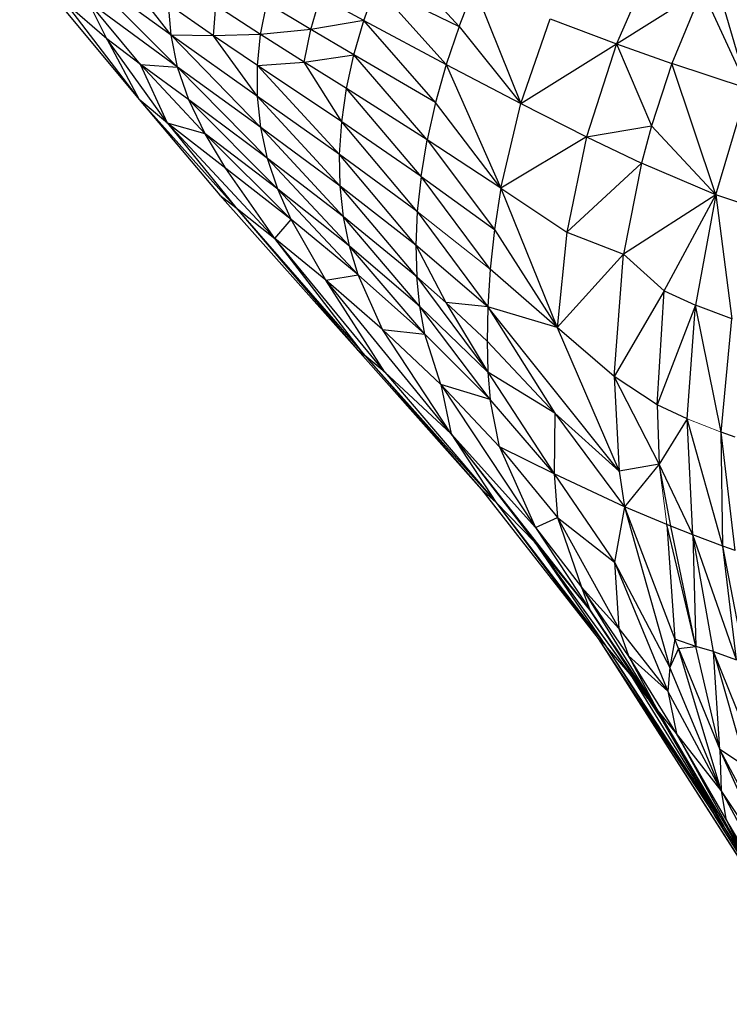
# Paper-space layout '_Right' of a CAD drawing. Header units: millimetres. Extents: x -464 to -1, y 0 to 650.
# Tile 10 of 50: x -51 to -39, y 107 to 123. Entities that reach past the tile are written whole.
import ezdxf

# ---------------------------------------------------------------- set-up
doc = ezdxf.new("R2010")
doc.units = ezdxf.units.MM

psp = doc.layouts.new('_Right')

# ---------------------------------------------------------------- linework, layer by layer
at = {"color": 7, "linetype": 'Continuous', "lineweight": 25}
for p, q in [((-44.433, 124.31), (-43.312, 123.084)), ((-40.081, 124.27), (-40.732, 122.797)), ((-50.512, 124.253), (-48.555, 121.886)), ((-48.032, 122.938), (-49.556, 124.048)), ((-47.924, 122.418), (-49.556, 124.048)), ((-48.032, 122.938), (-48.833, 123.983)), ((-39.159, 124.039), (-38.581, 122.068)), ((-44.873, 123.178), (-44.672, 123.743)), ((-44.672, 123.743), (-43.312, 123.084)), ((-44.672, 123.743), (-43.524, 122.457)), ((-43.312, 123.084), (-43.061, 123.712)), ((-43.061, 123.712), (-42.298, 121.818)), ((-40.732, 122.797), (-39.328, 123.681)), ((-39.328, 123.681), (-39.824, 122.474)), ((-39.328, 123.681), (-38.581, 122.068)), ((-49.084, 122.881), (-49.769, 123.468)), ((-49.769, 123.468), (-48.555, 121.886)), ((-47.924, 122.418), (-49.39, 123.49)), ((-48.532, 122.459), (-49.39, 123.49)), ((-49.084, 122.881), (-49.39, 123.49)), ((-46.563, 122.953), (-46.464, 123.466)), ((-45.738, 123.032), (-46.464, 123.466)), ((-45.738, 123.032), (-45.586, 123.567)), ((-44.873, 123.178), (-45.586, 123.567)), ((-47.333, 122.93), (-48.072, 123.441)), ((-48.032, 122.938), (-48.072, 123.441)), ((-47.333, 122.93), (-47.297, 123.428)), ((-46.563, 122.953), (-47.297, 123.428)), ((-44.873, 123.178), (-45.738, 123.032)), ((-45.034, 122.617), (-44.873, 123.178)), ((-43.699, 121.835), (-44.873, 123.178)), ((-44.873, 123.178), (-43.524, 122.457)), ((-42.298, 121.818), (-41.819, 123.209)), ((-41.819, 123.209), (-40.732, 122.797)), ((-45.738, 123.032), (-46.563, 122.953)), ((-45.848, 122.5), (-45.738, 123.032)), ((-45.034, 122.617), (-45.738, 123.032)), ((-43.312, 123.084), (-43.524, 122.457)), ((-43.312, 123.084), (-42.298, 121.818)), ((-48.088, 121.496), (-49.084, 122.881)), ((-48.532, 122.459), (-49.084, 122.881)), ((-49.084, 122.881), (-48.555, 121.886)), ((-47.333, 122.93), (-48.032, 122.938)), ((-46.614, 121.934), (-48.032, 122.938)), ((-46.56, 121.427), (-48.032, 122.938)), ((-47.924, 122.418), (-48.032, 122.938)), ((-46.563, 122.953), (-47.333, 122.93)), ((-46.613, 122.443), (-47.333, 122.93)), ((-46.614, 121.934), (-47.333, 122.93)), ((-46.613, 122.443), (-46.563, 122.953)), ((-45.848, 122.5), (-46.563, 122.953)), ((-42.298, 121.818), (-40.732, 122.797)), ((-40.732, 122.797), (-41.222, 121.273)), ((-40.732, 122.797), (-39.824, 122.474)), ((-40.732, 122.797), (-40.159, 121.453)), ((-46.613, 122.443), (-45.848, 122.5)), ((-45.848, 122.5), (-45.034, 122.617)), ((-45.155, 122.063), (-45.848, 122.5)), ((-45.234, 121.518), (-45.848, 122.5)), ((-45.155, 122.063), (-45.034, 122.617)), ((-43.699, 121.835), (-45.034, 122.617)), ((-43.836, 121.222), (-45.034, 122.617)), ((-47.74, 121.88), (-48.532, 122.459)), ((-48.532, 122.459), (-47.924, 122.418)), ((-47.471, 121.325), (-48.532, 122.459)), ((-48.088, 121.496), (-48.532, 122.459)), ((-46.56, 121.427), (-47.924, 122.418)), ((-46.45, 120.921), (-47.924, 122.418)), ((-47.74, 121.88), (-47.924, 122.418)), ((-46.614, 121.934), (-46.613, 122.443)), ((-45.234, 121.518), (-46.613, 122.443)), ((-45.269, 120.985), (-46.613, 122.443)), ((-43.524, 122.457), (-43.699, 121.835)), ((-43.524, 122.457), (-42.624, 120.432)), ((-43.524, 122.457), (-42.298, 121.818)), ((-39.824, 122.474), (-40.159, 121.453)), ((-39.101, 120.322), (-39.824, 122.474)), ((-38.581, 122.068), (-39.824, 122.474)), ((-45.234, 121.518), (-45.155, 122.063)), ((-43.934, 120.625), (-45.155, 122.063)), ((-43.836, 121.222), (-45.155, 122.063)), ((-39.101, 120.322), (-38.581, 122.068)), ((-48.088, 121.496), (-48.555, 121.886)), ((-48.555, 121.886), (-46.972, 120.115)), ((-48.555, 121.886), (-47.233, 120.316)), ((-46.45, 120.921), (-47.74, 121.88)), ((-46.282, 120.418), (-47.74, 121.88)), ((-47.471, 121.325), (-47.74, 121.88)), ((-45.269, 120.985), (-46.614, 121.934)), ((-45.26, 120.466), (-46.614, 121.934)), ((-46.56, 121.427), (-46.614, 121.934)), ((-43.699, 121.835), (-43.836, 121.222)), ((-42.624, 120.432), (-43.699, 121.835)), ((-42.624, 120.432), (-42.298, 121.818)), ((-42.298, 121.818), (-41.222, 121.273)), ((-45.269, 120.985), (-45.234, 121.518)), ((-43.995, 120.048), (-45.234, 121.518)), ((-43.934, 120.625), (-45.234, 121.518)), ((-47.134, 120.756), (-48.088, 121.496)), ((-47.471, 121.325), (-48.088, 121.496)), ((-46.33, 119.608), (-48.088, 121.496)), ((-48.088, 121.496), (-46.972, 120.115)), ((-45.26, 120.466), (-46.56, 121.427)), ((-45.205, 119.964), (-46.56, 121.427)), ((-46.45, 120.921), (-46.56, 121.427)), ((-41.222, 121.273), (-40.159, 121.453)), ((-40.159, 121.453), (-40.323, 120.84)), ((-39.101, 120.322), (-40.159, 121.453)), ((-46.282, 120.418), (-47.471, 121.325)), ((-46.062, 119.917), (-47.471, 121.325)), ((-47.134, 120.756), (-47.471, 121.325)), ((-43.934, 120.625), (-43.836, 121.222)), ((-42.624, 120.432), (-43.836, 121.222)), ((-43.836, 121.222), (-42.73, 119.755)), ((-41.222, 121.273), (-42.624, 120.432)), ((-41.222, 121.273), (-41.546, 119.713)), ((-41.222, 121.273), (-40.323, 120.84)), ((-45.205, 119.964), (-46.45, 120.921)), ((-45.105, 119.48), (-46.45, 120.921)), ((-46.282, 120.418), (-46.45, 120.921)), ((-43.995, 120.048), (-45.269, 120.985)), ((-44.019, 119.497), (-45.269, 120.985)), ((-45.26, 120.466), (-45.269, 120.985)), ((-46.062, 119.917), (-47.134, 120.756)), ((-46.33, 119.608), (-47.134, 120.756)), ((-41.546, 119.713), (-40.323, 120.84)), ((-40.323, 120.84), (-40.614, 119.348)), ((-39.101, 120.322), (-40.323, 120.84)), ((-43.934, 120.625), (-43.995, 120.048)), ((-43.934, 120.625), (-42.73, 119.755)), ((-42.801, 119.102), (-43.934, 120.625)), ((-45.105, 119.48), (-46.282, 120.418)), ((-44.962, 119.013), (-46.282, 120.418)), ((-46.062, 119.917), (-46.282, 120.418)), ((-44.005, 118.977), (-45.26, 120.466)), ((-44.019, 119.497), (-45.26, 120.466)), ((-45.205, 119.964), (-45.26, 120.466)), ((-42.624, 120.432), (-42.73, 119.755)), ((-42.624, 120.432), (-41.546, 119.713)), ((-42.624, 120.432), (-41.705, 118.15)), ((-47.233, 120.316), (-44.976, 117.785)), ((-47.233, 120.316), (-46.972, 120.115)), ((-39.101, 120.322), (-40.614, 119.348)), ((-39.947, 118.747), (-39.101, 120.322)), ((-39.101, 120.322), (-39.436, 118.513)), ((-38.484, 120.113), (-39.101, 120.322)), ((-39.101, 120.322), (-38.842, 118.289)), ((-46.972, 120.115), (-46.33, 119.608)), ((-46.972, 120.115), (-44.856, 117.69)), ((-46.972, 120.115), (-44.976, 117.785)), ((-46.33, 119.608), (-46.062, 119.917)), ((-44.962, 119.013), (-46.062, 119.917)), ((-45.494, 118.924), (-46.062, 119.917)), ((-44.005, 118.977), (-45.205, 119.964)), ((-43.955, 118.494), (-45.205, 119.964)), ((-45.105, 119.48), (-45.205, 119.964)), ((-43.995, 120.048), (-44.019, 119.497)), ((-43.995, 120.048), (-42.841, 118.486)), ((-42.73, 119.755), (-42.801, 119.102)), ((-42.73, 119.755), (-41.705, 118.15)), ((-45.494, 118.924), (-46.33, 119.608)), ((-44.529, 117.415), (-46.33, 119.608)), ((-44.856, 117.69), (-46.33, 119.608)), ((-41.546, 119.713), (-41.705, 118.15)), ((-41.546, 119.713), (-40.614, 119.348)), ((-43.955, 118.494), (-45.105, 119.48)), ((-43.871, 118.042), (-45.105, 119.48)), ((-44.962, 119.013), (-45.105, 119.48)), ((-44.019, 119.497), (-43.529, 118.557)), ((-42.841, 118.486), (-44.019, 119.497)), ((-44.019, 119.497), (-44.005, 118.977)), ((-40.614, 119.348), (-41.705, 118.15)), ((-40.767, 117.345), (-40.614, 119.348)), ((-39.947, 118.747), (-40.614, 119.348)), ((-42.801, 119.102), (-42.841, 118.486)), ((-41.705, 118.15), (-42.801, 119.102)), ((-45.494, 118.924), (-44.962, 119.013)), ((-43.871, 118.042), (-44.962, 119.013)), ((-44.565, 118.118), (-44.962, 119.013)), ((-44.005, 118.977), (-42.839, 117.419)), ((-44.005, 118.977), (-43.529, 118.557)), ((-43.955, 118.494), (-44.005, 118.977)), ((-44.565, 118.118), (-45.494, 118.924)), ((-43.443, 116.405), (-45.494, 118.924)), ((-44.529, 117.415), (-45.494, 118.924)), ((-39.947, 118.747), (-40.767, 117.345)), ((-40.064, 116.879), (-39.947, 118.747)), ((-39.947, 118.747), (-39.436, 118.513)), ((-42.8, 116.97), (-43.955, 118.494)), ((-42.839, 117.419), (-43.955, 118.494)), ((-43.871, 118.042), (-43.955, 118.494)), ((-42.841, 118.486), (-43.529, 118.557)), ((-43.529, 118.557), (-42.853, 117.922)), ((-43.529, 118.557), (-42.839, 117.419)), ((-42.841, 118.486), (-42.853, 117.922)), ((-40.686, 115.795), (-42.841, 118.486)), ((-41.705, 118.15), (-42.841, 118.486)), ((-42.841, 118.486), (-41.742, 116.746)), ((-39.436, 118.513), (-40.064, 116.879)), ((-39.571, 116.65), (-39.436, 118.513)), ((-38.842, 118.289), (-39.436, 118.513)), ((-39.014, 116.434), (-39.436, 118.513)), ((-39.014, 116.434), (-38.842, 118.289)), ((-40.767, 117.345), (-41.705, 118.15)), ((-41.705, 118.15), (-40.686, 115.795)), ((-43.609, 117.212), (-44.565, 118.118)), ((-44.565, 118.118), (-43.871, 118.042)), ((-43.443, 116.405), (-44.565, 118.118)), ((-43.609, 117.212), (-43.871, 118.042)), ((-42.8, 116.97), (-43.871, 118.042)), ((-42.853, 117.922), (-42.839, 117.419)), ((-42.853, 117.922), (-41.742, 116.746)), ((-44.976, 117.785), (-44.856, 117.69)), ((-44.976, 117.785), (-42.942, 115.495)), ((-44.529, 117.415), (-44.856, 117.69)), ((-44.856, 117.69), (-42.706, 115.285)), ((-44.856, 117.69), (-42.942, 115.495)), ((-44.529, 117.415), (-42.706, 115.285)), ((-43.443, 116.405), (-44.529, 117.415)), ((-42.839, 117.419), (-41.754, 115.753)), ((-41.742, 116.746), (-42.839, 117.419)), ((-42.839, 117.419), (-42.8, 116.97)), ((-40.064, 116.879), (-40.767, 117.345)), ((-40.029, 115.91), (-40.767, 117.345)), ((-40.767, 117.345), (-40.686, 115.795)), ((-42.8, 116.97), (-43.609, 117.212)), ((-42.648, 116.193), (-43.609, 117.212)), ((-43.609, 117.212), (-42.057, 114.869)), ((-43.609, 117.212), (-43.443, 116.405)), ((-42.648, 116.193), (-42.8, 116.97)), ((-41.754, 115.753), (-42.8, 116.97)), ((-39.571, 116.65), (-40.064, 116.879)), ((-40.064, 116.879), (-40.029, 115.91)), ((-41.742, 116.746), (-41.754, 115.753)), ((-40.686, 115.795), (-41.742, 116.746)), ((-41.742, 116.746), (-40.598, 115.212)), ((-39.571, 116.65), (-40.029, 115.91)), ((-39.478, 114.751), (-39.571, 116.65)), ((-38.989, 114.566), (-39.571, 116.65)), ((-43.443, 116.405), (-42.057, 114.869)), ((-41.17, 113.519), (-43.443, 116.405)), ((-43.443, 116.405), (-42.076, 114.635)), ((-43.443, 116.405), (-42.706, 115.285)), ((-38.788, 116.354), (-39.014, 116.434)), ((-38.989, 114.566), (-39.014, 116.434)), ((-38.788, 114.492), (-39.014, 116.434)), ((-41.754, 115.753), (-42.648, 116.193)), ((-42.648, 116.193), (-41.696, 115.034)), ((-42.648, 116.193), (-42.057, 114.869)), ((-40.029, 115.91), (-40.686, 115.795)), ((-40.029, 115.91), (-40.598, 115.212)), ((-39.478, 114.751), (-40.029, 115.91)), ((-39.839, 114.895), (-40.029, 115.91)), ((-41.754, 115.753), (-40.764, 114.303)), ((-40.598, 115.212), (-41.754, 115.753)), ((-41.754, 115.753), (-41.696, 115.034)), ((-40.686, 115.795), (-40.598, 115.212)), ((-42.942, 115.495), (-41.031, 113.051)), ((-42.706, 115.285), (-42.942, 115.495)), ((-42.706, 115.285), (-42.076, 114.635)), ((-42.706, 115.285), (-40.911, 112.937)), ((-42.706, 115.285), (-41.031, 113.051)), ((-40.598, 115.212), (-40.764, 114.303)), ((-40.598, 115.212), (-39.774, 113.038)), ((-39.905, 114.922), (-40.598, 115.212)), ((-40.598, 115.212), (-39.859, 112.578)), ((-42.057, 114.869), (-41.696, 115.034)), ((-41.696, 115.034), (-40.69, 113.216)), ((-41.696, 115.034), (-40.764, 114.303)), ((-41.696, 115.034), (-41.305, 113.894)), ((-39.428, 112.919), (-39.905, 114.922)), ((-39.839, 114.895), (-39.905, 114.922)), ((-39.905, 114.922), (-39.774, 113.038)), ((-42.057, 114.869), (-41.305, 113.894)), ((-42.057, 114.869), (-41.17, 113.519)), ((-39.428, 112.919), (-39.839, 114.895)), ((-39.478, 114.751), (-39.839, 114.895)), ((-38.764, 112.702), (-39.478, 114.751)), ((-38.989, 114.566), (-39.478, 114.751)), ((-39.141, 112.837), (-39.478, 114.751)), ((-39.478, 114.751), (-39.428, 112.919)), ((-42.076, 114.635), (-40.217, 112.067)), ((-41.17, 113.519), (-42.076, 114.635)), ((-42.076, 114.635), (-40.505, 112.465)), ((-42.076, 114.635), (-40.911, 112.937)), ((-38.788, 114.492), (-38.989, 114.566)), ((-38.764, 112.702), (-38.989, 114.566)), ((-38.556, 112.337), (-38.989, 114.566)), ((-40.764, 114.303), (-39.859, 112.578)), ((-40.764, 114.303), (-39.887, 112.19)), ((-40.764, 114.303), (-40.69, 113.216)), ((-40.69, 113.216), (-41.305, 113.894)), ((-40.533, 112.769), (-41.305, 113.894)), ((-41.305, 113.894), (-40.068, 111.896)), ((-41.305, 113.894), (-41.17, 113.519)), ((-41.17, 113.519), (-40.068, 111.896)), ((-41.17, 113.519), (-39.752, 111.359)), ((-39.938, 111.675), (-41.17, 113.519)), ((-40.69, 113.216), (-39.887, 112.19)), ((-40.69, 113.216), (-40.533, 112.769)), ((-40.911, 112.937), (-41.031, 113.051)), ((-41.031, 113.051), (-39.123, 110.156)), ((-41.031, 113.051), (-37.228, 107.115)), ((-41.031, 113.051), (-37.244, 107.131)), ((-39.774, 113.038), (-39.859, 112.578)), ((-39.428, 112.919), (-39.774, 113.038)), ((-39.715, 112.887), (-39.774, 113.038)), ((-40.505, 112.465), (-40.911, 112.937)), ((-40.911, 112.937), (-38.972, 109.969)), ((-40.911, 112.937), (-39.123, 110.156)), ((-39.715, 112.887), (-39.859, 112.578)), ((-39.715, 112.887), (-39.428, 112.919)), ((-39.715, 112.887), (-39.038, 111.231)), ((-39.018, 110.56), (-39.715, 112.887)), ((-39.038, 111.231), (-39.428, 112.919)), ((-39.141, 112.837), (-39.428, 112.919)), ((-38.347, 110.861), (-39.141, 112.837)), ((-39.141, 112.837), (-38.764, 112.702)), ((-39.141, 112.837), (-38.602, 110.944)), ((-39.038, 111.231), (-39.141, 112.837)), ((-39.749, 111.493), (-40.533, 112.769)), ((-39.887, 112.19), (-40.533, 112.769)), ((-40.533, 112.769), (-40.068, 111.896)), ((-39.859, 112.578), (-39.887, 112.19)), ((-39.018, 110.56), (-39.859, 112.578)), ((-40.217, 112.067), (-40.505, 112.465)), ((-40.505, 112.465), (-38.972, 109.969)), ((-39.018, 110.56), (-39.887, 112.19)), ((-39.887, 112.19), (-39.749, 111.493)), ((-39.749, 111.493), (-40.068, 111.896)), ((-40.068, 111.896), (-38.623, 109.442)), ((-39.971, 111.693), (-38.972, 109.969)), ((-39.018, 110.56), (-39.749, 111.493)), ((-38.941, 110.096), (-39.749, 111.493)), ((-39.749, 111.493), (-38.623, 109.442)), ((-37.908, 109.109), (-39.038, 111.231)), ((-38.602, 110.944), (-39.038, 111.231)), ((-38.146, 109.249), (-39.038, 111.231)), ((-39.038, 111.231), (-39.018, 110.56)), ((-39.449, 110.846), (-38.972, 109.969)), ((-38.146, 109.249), (-39.018, 110.56)), ((-39.018, 110.56), (-37.171, 107.099)), ((-39.018, 110.56), (-38.941, 110.096)), ((-38.972, 109.969), (-39.123, 110.156)), ((-37.182, 107.056), (-39.123, 110.156)), ((-39.123, 110.156), (-37.228, 107.115)), ((-37.171, 107.099), (-38.941, 110.096)), ((-38.941, 110.096), (-38.182, 108.69)), ((-38.941, 110.096), (-38.623, 109.442)), ((-38.182, 108.69), (-38.972, 109.969)), ((-38.623, 109.442), (-38.972, 109.969))]:
    psp.add_line(p, q, dxfattribs=at)
at = {"color": 142, "linetype": 'Continuous', "lineweight": 18, "true_color": 0x0080c0}
for p, q in [((-42.801, 119.102), (-43.995, 120.048)), ((-39.014, 116.434), (-39.571, 116.65)), ((-40.029, 115.91), (-39.905, 114.922)), ((-38.972, 109.969), (-37.182, 107.056))]:
    psp.add_line(p, q, dxfattribs=at)

doc.saveas('drawing.dxf')
